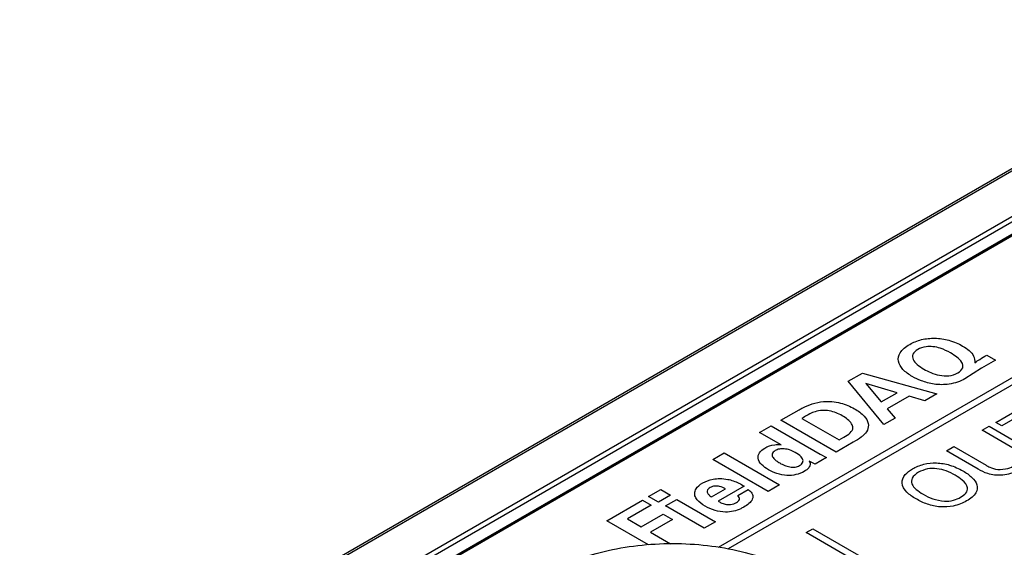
# Model space of a CAD drawing. Header units: inches. Extents: x 0 to 34, y 0 to 22.
# Tile 39 of 71: x 25.7 to 26.8, y 19.1 to 19.7. Entities that reach past the tile are written whole.
import ezdxf

# ---------------------------------------------------------------- set-up
doc = ezdxf.new("R2010")
doc.units = ezdxf.units.IN
doc.header["$LTSCALE"] = 1.87
doc.header["$MEASUREMENT"] = 0
doc.layers.get('0').update_dxf_attribs({"linetype": 'CONTINUOUS'})

msp = doc.modelspace()

# ---------------------------------------------------------------- linework, layer by layer
at = {"color": 7, "linetype": 'CONTINUOUS'}
for p, q in [((27.2281, 19.7178), (25.697, 18.8337)), ((27.23, 19.7176), (25.6989, 18.8335)), ((25.6513, 18.8289), (27.1824, 19.7129)), ((25.6541, 18.8242), (27.1852, 19.7082)), ((25.67, 18.819), (27.2012, 19.703)), ((26.8824, 19.5945), (25.8532, 19.0002)), ((26.8863, 19.5941), (25.8571, 18.9998))]:
    msp.add_line(p, q, dxfattribs=at)
at = {"color": 40, "linetype": 'CONTINUOUS'}
for p, q in [((26.4587, 19.1084), (26.9156, 19.3723)), ((26.923, 19.368), (26.47, 19.1065)), ((26.7686, 19.3301), (26.7785, 19.3243)), ((26.7785, 19.3243), (26.7626, 19.3153)), ((26.6086, 19.3002), (26.6249, 19.3096)), ((26.6249, 19.3096), (26.711, 19.2855)), ((26.7527, 19.3091), (26.7432, 19.303)), ((26.7626, 19.3153), (26.7527, 19.3091)), ((26.6495, 19.25), (26.6086, 19.3002)), ((26.629, 19.2975), (26.6467, 19.2763)), ((26.665, 19.2869), (26.629, 19.2975)), ((26.6467, 19.2763), (26.665, 19.2869)), ((26.6788, 19.2829), (26.6536, 19.2683)), ((26.6972, 19.2776), (26.6788, 19.2829)), ((26.711, 19.2855), (26.6972, 19.2776)), ((26.7789, 19.2526), (26.8276, 19.2807)), ((26.5308, 19.2551), (26.552, 19.2672)), ((26.6536, 19.2683), (26.6626, 19.2576)), ((26.8062, 19.2602), (26.786, 19.2485)), ((26.5062, 19.241), (26.5194, 19.2486)), ((26.5194, 19.2486), (26.576, 19.2159)), ((26.5945, 19.2183), (26.5308, 19.2551)), ((26.555, 19.2571), (26.5979, 19.2324)), ((26.6626, 19.2576), (26.6495, 19.25)), ((26.7632, 19.2435), (26.7713, 19.2482)), ((26.7713, 19.2482), (26.8084, 19.2267)), ((26.786, 19.2485), (26.7789, 19.2526)), ((26.5309, 19.2268), (26.5062, 19.241)), ((26.8001, 19.2221), (26.7632, 19.2435)), ((26.6144, 19.2298), (26.5945, 19.2183)), ((26.5979, 19.2324), (26.6034, 19.2354)), ((26.452, 19.2098), (26.4651, 19.2174)), ((26.4651, 19.2174), (26.529, 19.1805)), ((26.576, 19.2159), (26.5836, 19.2119)), ((26.7221, 19.2198), (26.7304, 19.2246)), ((26.7588, 19.1986), (26.7221, 19.2198)), ((26.7304, 19.2246), (26.7678, 19.2031)), ((26.5159, 19.1729), (26.452, 19.2098)), ((26.5703, 19.2043), (26.5635, 19.2078)), ((26.5836, 19.2119), (26.5703, 19.2043)), ((26.529, 19.1805), (26.5159, 19.1729)), ((26.3779, 19.1669), (26.3919, 19.175)), ((26.4033, 19.1684), (26.3893, 19.1604)), ((26.3919, 19.175), (26.4033, 19.1684)), ((26.4505, 19.1666), (26.4667, 19.1759)), ((26.4883, 19.1789), (26.4583, 19.1616)), ((26.4809, 19.168), (26.4929, 19.1749)), ((26.3296, 19.139), (26.3708, 19.1628)), ((26.381, 19.1569), (26.3536, 19.141)), ((26.3708, 19.1628), (26.381, 19.1569)), ((26.3893, 19.1604), (26.3779, 19.1669)), ((26.3975, 19.1562), (26.4106, 19.1637)), ((26.4106, 19.1637), (26.4553, 19.1379)), ((26.3693, 19.1319), (26.3949, 19.1467)), ((26.3949, 19.1467), (26.4055, 19.1406)), ((26.4422, 19.1303), (26.3975, 19.1562)), ((26.3778, 19.1112), (26.3296, 19.139)), ((26.3536, 19.141), (26.3693, 19.1319)), ((26.4055, 19.1406), (26.3799, 19.1258)), ((26.4553, 19.1379), (26.4422, 19.1303)), ((26.3799, 19.1258), (26.4031, 19.1124)), ((26.5599, 19.1253), (26.5676, 19.1297)), ((26.6098, 19.0965), (26.5599, 19.1253)), ((26.5676, 19.1297), (26.6279, 19.0949))]:
    msp.add_line(p, q, dxfattribs=at)
for points, knots in [([(26.6826, 19.3055), (26.6784, 19.3079), (26.6711, 19.3134), (26.6652, 19.3231), (26.6674, 19.3339), (26.675, 19.34), (26.6797, 19.3427)], [0, 0, 0, 0, 0.248687, 0.484752, 0.722083, 1, 1, 1, 1]), ([(26.6797, 19.3427), (26.6836, 19.345), (26.6925, 19.3487), (26.709, 19.3506), (26.7262, 19.3479), (26.736, 19.3435), (26.7407, 19.3408)], [0, 0, 0, 0, 0.240683, 0.467926, 0.71036, 1, 1, 1, 1]), ([(26.7063, 19.34), (26.7038, 19.3403), (26.6972, 19.3402), (26.6915, 19.3383), (26.6889, 19.3368)], [0, 0, 0, 0, 0.419576, 1, 1, 1, 1]), ([(26.7267, 19.3329), (26.7231, 19.3349), (26.717, 19.338), (26.7093, 19.3397), (26.7063, 19.34)], [0, 0, 0, 0, 0.621013, 1, 1, 1, 1]), ([(26.7407, 19.3408), (26.7463, 19.3376), (26.7538, 19.3314), (26.755, 19.3241), (26.7549, 19.3215)], [0, 0, 0, 0, 0.635168, 1, 1, 1, 1]), ([(26.6889, 19.3368), (26.6863, 19.3353), (26.6822, 19.3316), (26.6829, 19.325), (26.6881, 19.3192), (26.6931, 19.3158), (26.696, 19.3141)], [0, 0, 0, 0, 0.248708, 0.477405, 0.72781, 1, 1, 1, 1]), ([(26.735, 19.3097), (26.7378, 19.3113), (26.7421, 19.3154), (26.7403, 19.3223), (26.7345, 19.3279), (26.7294, 19.3313), (26.7267, 19.3329)], [0, 0, 0, 0, 0.261478, 0.497254, 0.749413, 1, 1, 1, 1]), ([(26.7549, 19.3215), (26.7565, 19.3229), (26.761, 19.3258), (26.7657, 19.3286), (26.7686, 19.3301)], [0, 0, 0, 0, 0.434089, 1, 1, 1, 1]), ([(26.7432, 19.303), (26.7382, 19.3001), (26.7268, 19.2958), (26.7078, 19.2961), (26.6935, 19.3001), (26.6858, 19.3037), (26.6826, 19.3055)], [0, 0, 0, 0, 0.310532, 0.565222, 0.803086, 1, 1, 1, 1]), ([(26.696, 19.3141), (26.6985, 19.3127), (26.704, 19.3099), (26.7135, 19.3068), (26.7251, 19.3057), (26.7322, 19.3081), (26.735, 19.3097)], [0, 0, 0, 0, 0.238846, 0.492892, 0.735575, 1, 1, 1, 1]), ([(26.552, 19.2672), (26.5533, 19.268), (26.561, 19.2723), (26.5709, 19.2758), (26.5798, 19.2766)], [0, 0, 0, 0, 0.168248, 1, 1, 1, 1]), ([(26.5798, 19.2766), (26.5863, 19.2772), (26.6002, 19.2758), (26.6111, 19.2711), (26.6157, 19.2684)], [0, 0, 0, 0, 0.503471, 1, 1, 1, 1]), ([(26.5702, 19.2649), (26.5692, 19.2646), (26.5635, 19.2624), (26.5588, 19.2595), (26.555, 19.2571)], [0, 0, 0, 0, 0.165712, 1, 1, 1, 1]), ([(26.6016, 19.2602), (26.5994, 19.2615), (26.5948, 19.2638), (26.5869, 19.2661), (26.5783, 19.2668), (26.5727, 19.2657), (26.5702, 19.2649)], [0, 0, 0, 0, 0.26684, 0.515618, 0.751367, 1, 1, 1, 1]), ([(26.6139, 19.2465), (26.6139, 19.248), (26.6119, 19.2533), (26.6061, 19.2576), (26.6016, 19.2602)], [0, 0, 0, 0, 0.292643, 1, 1, 1, 1]), ([(26.6157, 19.2684), (26.6201, 19.2659), (26.6272, 19.2607), (26.6324, 19.2519), (26.6315, 19.2436), (26.6277, 19.2389), (26.6252, 19.2368)], [0, 0, 0, 0, 0.306957, 0.559618, 0.784266, 1, 1, 1, 1]), ([(26.6034, 19.2354), (26.6062, 19.2369), (26.6114, 19.2401), (26.6139, 19.2444), (26.6139, 19.2465)], [0, 0, 0, 0, 0.514788, 1, 1, 1, 1]), ([(26.6252, 19.2368), (26.6247, 19.2364), (26.6215, 19.2338), (26.6176, 19.2316), (26.6144, 19.2298)], [0, 0, 0, 0, 0.166492, 1, 1, 1, 1]), ([(26.5122, 19.223), (26.5153, 19.2248), (26.5215, 19.227), (26.5285, 19.227), (26.5309, 19.2268)], [0, 0, 0, 0, 0.639276, 1, 1, 1, 1]), ([(26.5165, 19.1978), (26.5103, 19.2013), (26.503, 19.2081), (26.5051, 19.2177), (26.5095, 19.2215), (26.5122, 19.223)], [0, 0, 0, 0, 0.533803, 0.762158, 1, 1, 1, 1]), ([(26.5241, 19.22), (26.5222, 19.2189), (26.5197, 19.2161), (26.5214, 19.2118), (26.525, 19.2084), (26.5279, 19.2065), (26.5294, 19.2057)], [0, 0, 0, 0, 0.275409, 0.528942, 0.786084, 1, 1, 1, 1]), ([(26.5473, 19.2178), (26.5454, 19.2189), (26.5415, 19.2207), (26.535, 19.2223), (26.5288, 19.2221), (26.5254, 19.2208), (26.5241, 19.22)], [0, 0, 0, 0, 0.313559, 0.563899, 0.779353, 1, 1, 1, 1]), ([(26.5557, 19.2105), (26.5553, 19.2113), (26.5532, 19.214), (26.5499, 19.2163), (26.5473, 19.2178)], [0, 0, 0, 0, 0.288865, 1, 1, 1, 1]), ([(26.5294, 19.2057), (26.5311, 19.2046), (26.5348, 19.2028), (26.5408, 19.201), (26.5473, 19.2007), (26.551, 19.2019), (26.5524, 19.2028)], [0, 0, 0, 0, 0.287873, 0.543247, 0.767266, 1, 1, 1, 1]), ([(26.5524, 19.2028), (26.5542, 19.2038), (26.5566, 19.2063), (26.5564, 19.2092), (26.5557, 19.2105)], [0, 0, 0, 0, 0.522247, 1, 1, 1, 1]), ([(26.564, 19.2023), (26.5638, 19.2016), (26.5624, 19.1992), (26.5598, 19.1972), (26.5577, 19.196)], [0, 0, 0, 0, 0.304995, 1, 1, 1, 1]), ([(26.5635, 19.2078), (26.5639, 19.2071), (26.5647, 19.2052), (26.5644, 19.2033), (26.564, 19.2023)], [0, 0, 0, 0, 0.425491, 1, 1, 1, 1]), ([(26.6827, 19.1989), (26.6865, 19.2011), (26.695, 19.2047), (26.7109, 19.2065), (26.7272, 19.2035), (26.7365, 19.1992), (26.741, 19.1966)], [0, 0, 0, 0, 0.245773, 0.468879, 0.708021, 1, 1, 1, 1]), ([(26.7678, 19.2031), (26.7691, 19.2023), (26.773, 19.2002), (26.778, 19.1986), (26.7813, 19.1983)], [0, 0, 0, 0, 0.369468, 1, 1, 1, 1]), ([(26.7813, 19.1983), (26.7851, 19.198), (26.7928, 19.1988), (26.7986, 19.2015), (26.801, 19.2029)], [0, 0, 0, 0, 0.537856, 1, 1, 1, 1]), ([(26.5577, 19.196), (26.5549, 19.1944), (26.5488, 19.1918), (26.533, 19.1904), (26.5221, 19.1945), (26.5165, 19.1978)], [0, 0, 0, 0, 0.249566, 0.476138, 1, 1, 1, 1]), ([(26.6707, 19.1826), (26.6705, 19.1859), (26.6729, 19.1921), (26.6794, 19.1969), (26.6827, 19.1989)], [0, 0, 0, 0, 0.55216, 1, 1, 1, 1]), ([(26.6898, 19.1949), (26.6866, 19.193), (26.6814, 19.1888), (26.6813, 19.1813), (26.6868, 19.1749), (26.6922, 19.1713), (26.6952, 19.1696)], [0, 0, 0, 0, 0.273993, 0.503358, 0.742407, 1, 1, 1, 1]), ([(26.7321, 19.1915), (26.7289, 19.1934), (26.7225, 19.1966), (26.7115, 19.1996), (26.6993, 19.1993), (26.6927, 19.1966), (26.6898, 19.1949)], [0, 0, 0, 0, 0.279862, 0.519838, 0.741134, 1, 1, 1, 1]), ([(26.7463, 19.1771), (26.7458, 19.1802), (26.7414, 19.1855), (26.7351, 19.1898), (26.7321, 19.1915)], [0, 0, 0, 0, 0.556961, 1, 1, 1, 1]), ([(26.741, 19.1966), (26.745, 19.1943), (26.752, 19.1894), (26.7585, 19.1806), (26.7571, 19.1703), (26.7499, 19.1646), (26.7453, 19.1619)], [0, 0, 0, 0, 0.24673, 0.480988, 0.715227, 1, 1, 1, 1]), ([(26.7775, 19.1918), (26.7748, 19.1921), (26.7677, 19.1936), (26.7622, 19.1966), (26.7588, 19.1986)], [0, 0, 0, 0, 0.36482, 1, 1, 1, 1]), ([(26.8084, 19.1986), (26.8048, 19.1965), (26.7981, 19.1936), (26.7872, 19.1915), (26.7807, 19.1915), (26.7775, 19.1918)], [0, 0, 0, 0, 0.448059, 0.714114, 1, 1, 1, 1]), ([(26.4316, 19.1732), (26.4319, 19.1741), (26.4335, 19.1775), (26.4371, 19.1807), (26.4404, 19.1826)], [0, 0, 0, 0, 0.238201, 1, 1, 1, 1]), ([(26.4404, 19.1826), (26.4438, 19.1846), (26.4503, 19.187), (26.4608, 19.188), (26.4664, 19.1874), (26.4693, 19.1868)], [0, 0, 0, 0, 0.459267, 0.713049, 1, 1, 1, 1]), ([(26.4693, 19.1868), (26.4715, 19.1864), (26.4787, 19.1844), (26.4845, 19.1813), (26.4883, 19.1789)], [0, 0, 0, 0, 0.294375, 1, 1, 1, 1]), ([(26.6869, 19.1642), (26.6829, 19.1665), (26.6751, 19.1719), (26.6709, 19.1788), (26.6707, 19.1826)], [0, 0, 0, 0, 0.46741, 1, 1, 1, 1]), ([(26.4434, 19.1557), (26.4396, 19.1579), (26.4344, 19.1617), (26.431, 19.168), (26.4311, 19.1715), (26.4316, 19.1732)], [0, 0, 0, 0, 0.479275, 0.731143, 1, 1, 1, 1]), ([(26.4489, 19.1772), (26.4477, 19.1765), (26.4457, 19.1748), (26.4454, 19.1717), (26.4472, 19.169), (26.4493, 19.1673), (26.4505, 19.1666)], [0, 0, 0, 0, 0.261003, 0.493789, 0.737438, 1, 1, 1, 1]), ([(26.4667, 19.1759), (26.4648, 19.177), (26.4611, 19.1787), (26.4541, 19.1794), (26.4505, 19.1781), (26.4489, 19.1772)], [0, 0, 0, 0, 0.411691, 0.676093, 1, 1, 1, 1]), ([(26.4929, 19.1749), (26.4942, 19.174), (26.4972, 19.1716), (26.4983, 19.1686), (26.4984, 19.1668)], [0, 0, 0, 0, 0.400144, 1, 1, 1, 1]), ([(26.7384, 19.1662), (26.7409, 19.1676), (26.7453, 19.1708), (26.7466, 19.175), (26.7463, 19.1771)], [0, 0, 0, 0, 0.493122, 1, 1, 1, 1]), ([(26.4583, 19.1616), (26.4593, 19.161), (26.4618, 19.1596), (26.4664, 19.1579), (26.4733, 19.1573), (26.4775, 19.1589), (26.4793, 19.1599)], [0, 0, 0, 0, 0.182122, 0.422472, 0.678737, 1, 1, 1, 1]), ([(26.4793, 19.1599), (26.4809, 19.1609), (26.484, 19.1635), (26.4824, 19.1666), (26.4809, 19.168)], [0, 0, 0, 0, 0.451273, 1, 1, 1, 1]), ([(26.4984, 19.1668), (26.4984, 19.1658), (26.4973, 19.1612), (26.4923, 19.1573), (26.4879, 19.1548)], [0, 0, 0, 0, 0.219862, 1, 1, 1, 1]), ([(26.7453, 19.1619), (26.7409, 19.1594), (26.7315, 19.1553), (26.7143, 19.1543), (26.6993, 19.1579), (26.6909, 19.1619), (26.6869, 19.1642)], [0, 0, 0, 0, 0.281151, 0.512269, 0.745473, 1, 1, 1, 1]), ([(26.7196, 19.1616), (26.7231, 19.1614), (26.7304, 19.1622), (26.736, 19.1648), (26.7384, 19.1662)], [0, 0, 0, 0, 0.509548, 1, 1, 1, 1]), ([(26.4666, 19.1489), (26.4625, 19.149), (26.4537, 19.1505), (26.4467, 19.1537), (26.4434, 19.1557)], [0, 0, 0, 0, 0.470363, 1, 1, 1, 1]), ([(26.4879, 19.1548), (26.4868, 19.1541), (26.4809, 19.1511), (26.473, 19.1488), (26.4666, 19.1489)], [0, 0, 0, 0, 0.201972, 1, 1, 1, 1])]:
    msp.add_open_spline(points, degree=3, knots=knots, dxfattribs=at)
msp.add_open_spline([(26.6952, 19.1696), (26.7018, 19.1657), (26.7103, 19.1622), (26.7196, 19.1616)], degree=3, dxfattribs=at)
at = {"color": 7, "linetype": 'CONTINUOUS'}
msp.add_open_spline([(26.2595, 19.0777), (26.2695, 19.0835), (26.2914, 19.0937), (26.327, 19.1045), (26.3656, 19.1112), (26.4056, 19.1134), (26.4457, 19.1112), (26.4843, 19.1045), (26.5199, 19.0937), (26.5418, 19.0835), (26.5518, 19.0777)], degree=3, knots=[0, 0, 0, 0, 0.114158, 0.237331, 0.36698, 0.500004, 0.633026, 0.762674, 0.885841, 1, 1, 1, 1], dxfattribs=at)

doc.saveas('drawing.dxf')
